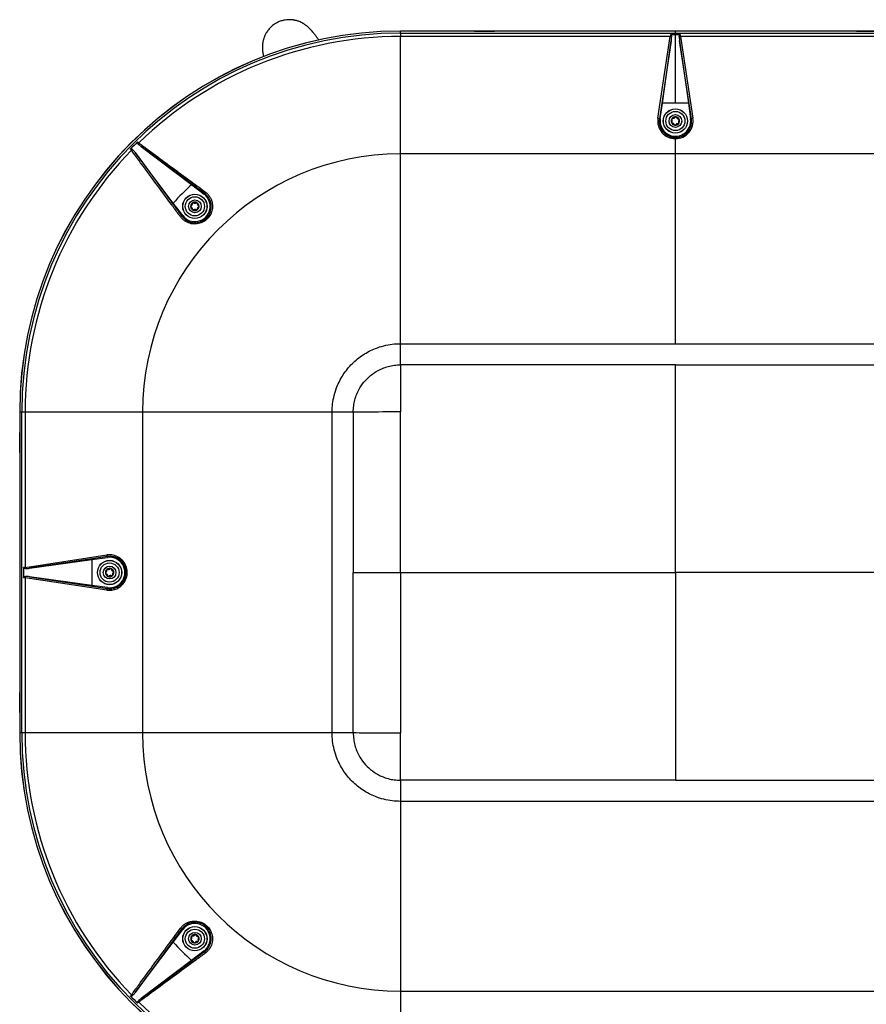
# Model space of a CAD drawing. Header units: millimetres. Extents: x 1141 to 9683, y 1625 to 6203.
# Tile 46 of 118: x 1141 to 1695, y 5106 to 5750. Entities that reach past the tile are written whole.
import ezdxf

# ---------------------------------------------------------------- set-up
doc = ezdxf.new("R2010")
doc.units = ezdxf.units.MM
doc.header["$LTSCALE"] = 25

msp = doc.modelspace()

# ---------------------------------------------------------------- linework, layer by layer
at = {"color": 7, "linetype": 'Continuous', "lineweight": 25}
for p, q in [((1389.99, 5742.66), (1389.99, 5742.69)), ((1403.46, 5742.69), (1389.99, 5742.69)), ((1403.45, 5742.66), (1389.99, 5742.66)), ((1389.99, 5742.66), (1389.99, 5742.65)), ((1389.99, 5741.31), (1389.99, 5742.65)), ((1749.99, 5742.65), (1389.99, 5742.65)), ((1389.99, 5741.31), (1389.99, 5739.1)), ((1389.99, 5741.31), (1569.99, 5741.31)), ((1403.45, 5742.65), (1403.45, 5742.66)), ((1403.46, 5742.66), (1403.45, 5742.66)), ((1403.46, 5742.69), (1403.46, 5742.66)), ((1403.46, 5742.69), (1403.46, 5742.65)), ((1403.46, 5742.66), (1403.46, 5742.69)), ((1403.46, 5742.69), (1403.46, 5742.69)), ((1416.51, 5742.69), (1403.46, 5742.69)), ((1416.51, 5742.65), (1416.51, 5742.69)), ((1416.52, 5742.66), (1416.51, 5742.69)), ((1438.46, 5742.69), (1416.51, 5742.69)), ((1416.52, 5742.66), (1416.52, 5742.65)), ((1438.45, 5742.66), (1416.52, 5742.66)), ((1438.46, 5742.69), (1438.45, 5742.66)), ((1438.45, 5742.65), (1438.45, 5742.66)), ((1438.46, 5742.69), (1438.46, 5742.65)), ((1438.46, 5742.69), (1451.51, 5742.69)), ((1451.51, 5742.65), (1451.51, 5742.69)), ((1451.52, 5742.66), (1451.51, 5742.69)), ((1563.46, 5742.69), (1451.51, 5742.69)), ((1451.52, 5742.66), (1451.52, 5742.65)), ((1563.45, 5742.66), (1451.52, 5742.66)), ((1563.46, 5742.69), (1563.45, 5742.66)), ((1563.45, 5742.65), (1563.45, 5742.66)), ((1563.46, 5742.69), (1563.46, 5742.65)), ((1569.99, 5742.69), (1563.46, 5742.69)), ((1576.51, 5742.69), (1569.99, 5742.69)), ((1569.99, 5741.31), (1569.99, 5742.6)), ((1569.99, 5741.31), (1569.99, 5740.11)), ((1569.99, 5741.31), (1749.99, 5741.31)), ((1576.51, 5742.65), (1576.51, 5742.69)), ((1576.52, 5742.66), (1576.51, 5742.69)), ((1688.46, 5742.69), (1576.51, 5742.69)), ((1576.52, 5742.66), (1576.52, 5742.65)), ((1688.45, 5742.66), (1576.52, 5742.66)), ((1688.46, 5742.69), (1688.45, 5742.66)), ((1688.45, 5742.65), (1688.45, 5742.66)), ((1688.46, 5742.69), (1688.46, 5742.65)), ((1688.46, 5742.69), (1701.51, 5742.69)), ((1389.99, 5662.24), (1389.99, 5739.1)), ((1566.61, 5739.1), (1389.99, 5739.1)), ((1558.49, 5685.67), (1566.61, 5739.1)), ((1567.24, 5736.35), (1559.48, 5685.27)), ((1561.49, 5695.48), (1567.24, 5736.35)), ((1569.99, 5740.11), (1566.72, 5740.11)), ((1569.99, 5695.48), (1569.99, 5740.11)), ((1573.25, 5740.11), (1569.99, 5740.11)), ((1580.49, 5685.27), (1572.73, 5736.35)), ((1572.73, 5736.35), (1578.48, 5695.48)), ((1573.36, 5739.1), (1581.48, 5685.67)), ((1749.99, 5739.1), (1573.36, 5739.1)), ((1560.08, 5685.19), (1561.49, 5695.48)), ((1569.99, 5695.48), (1561.49, 5695.48)), ((1578.48, 5695.48), (1569.99, 5695.48)), ((1578.48, 5695.48), (1579.89, 5685.19)), ((1559.48, 5685.27), (1560.08, 5685.19)), ((1580.49, 5685.27), (1579.89, 5685.19)), ((1569.99, 5672.3), (1569.99, 5673.03)), ((1569.99, 5662.24), (1569.99, 5672.3)), ((1261.76, 5636.43), (1220.12, 5667.09)), ((1220.12, 5667.09), (1253.2, 5642.17)), ((1216.25, 5663.22), (1246.91, 5621.58)), ((1241.17, 5630.14), (1216.25, 5663.22)), ((1569.99, 5662.24), (1389.99, 5662.24)), ((1749.99, 5662.24), (1569.99, 5662.24)), ((1253.2, 5642.17), (1261.4, 5635.95)), ((1261.76, 5636.43), (1261.4, 5635.95)), ((1247.39, 5621.94), (1241.17, 5630.14)), ((1246.91, 5621.58), (1247.39, 5621.94)), ((1389.99, 5524.27), (1389.99, 5538.1)), ((1389.99, 5538.1), (1569.99, 5538.1)), ((1569.99, 5538.1), (1749.99, 5538.1)), ((1569.99, 5524.27), (1389.99, 5524.27)), ((1569.99, 5524.27), (1749.99, 5524.27)), ((1140.68, 5493.35), (1140.65, 5493.35)), ((1140.65, 5493.35), (1140.65, 5479.88)), ((1140.68, 5493.35), (1140.68, 5479.88)), ((1140.68, 5493.35), (1140.69, 5493.35)), ((1142.02, 5493.35), (1140.69, 5493.35)), ((1140.69, 5493.35), (1140.69, 5283.35)), ((1144.24, 5493.35), (1142.02, 5493.35)), ((1142.02, 5283.35), (1142.02, 5493.35)), ((1221.1, 5493.35), (1144.24, 5493.35)), ((1144.24, 5493.35), (1144.24, 5391.73)), ((1221.1, 5493.35), (1221.1, 5283.35)), ((1359.07, 5493.35), (1345.24, 5493.35)), ((1345.24, 5283.35), (1345.24, 5493.35)), ((1359.07, 5493.35), (1359.07, 5388.35)), ((1140.69, 5479.88), (1140.65, 5479.88)), ((1140.67, 5479.88), (1140.65, 5479.88)), ((1140.67, 5479.88), (1140.65, 5479.88)), ((1140.65, 5479.88), (1140.65, 5479.88)), ((1140.65, 5466.83), (1140.65, 5479.88)), ((1140.68, 5479.88), (1140.67, 5479.88)), ((1140.68, 5479.88), (1140.69, 5479.88)), ((1140.65, 5466.83), (1140.68, 5466.82)), ((1140.65, 5466.83), (1140.69, 5466.83)), ((1140.65, 5466.83), (1140.65, 5394.88)), ((1140.68, 5466.82), (1140.68, 5394.88)), ((1140.69, 5466.82), (1140.68, 5466.82)), ((1144.24, 5391.73), (1197.67, 5399.84)), ((1140.69, 5394.88), (1140.65, 5394.88)), ((1140.68, 5394.88), (1140.65, 5394.88)), ((1140.65, 5394.88), (1140.65, 5381.83)), ((1140.68, 5394.88), (1140.69, 5394.88)), ((1198.07, 5398.86), (1146.99, 5391.1)), ((1146.99, 5391.1), (1187.86, 5396.84)), ((1187.86, 5396.84), (1198.15, 5398.26)), ((1187.86, 5396.84), (1187.86, 5379.86)), ((1198.07, 5398.86), (1198.15, 5398.26)), ((1143.23, 5391.62), (1143.23, 5385.08)), ((1359.07, 5283.35), (1359.07, 5388.35)), ((1140.65, 5381.83), (1140.68, 5381.82)), ((1140.65, 5381.83), (1140.69, 5381.83)), ((1140.65, 5381.83), (1140.65, 5309.88)), ((1140.68, 5381.82), (1140.68, 5309.88)), ((1140.69, 5381.82), (1140.68, 5381.82)), ((1144.24, 5384.97), (1144.24, 5283.35)), ((1197.67, 5376.86), (1144.24, 5384.97)), ((1146.99, 5385.61), (1198.07, 5377.85)), ((1187.86, 5379.86), (1146.99, 5385.61)), ((1198.15, 5378.45), (1187.86, 5379.86)), ((1198.07, 5377.85), (1198.15, 5378.45)), ((1140.69, 5309.88), (1140.65, 5309.88)), ((1140.68, 5309.88), (1140.65, 5309.88)), ((1140.65, 5296.83), (1140.65, 5309.88)), ((1140.68, 5309.88), (1140.69, 5309.88)), ((1140.65, 5296.83), (1140.67, 5296.82)), ((1140.65, 5296.83), (1140.69, 5296.83)), ((1140.65, 5296.83), (1140.65, 5296.82)), ((1140.65, 5296.82), (1140.65, 5283.35)), ((1140.67, 5296.82), (1140.65, 5296.82)), ((1140.67, 5296.82), (1140.68, 5296.82)), ((1140.68, 5296.82), (1140.68, 5283.35)), ((1140.69, 5296.82), (1140.68, 5296.82)), ((1140.68, 5283.35), (1140.65, 5283.35)), ((1140.68, 5283.35), (1140.69, 5283.35)), ((1142.02, 5283.35), (1140.69, 5283.35)), ((1144.24, 5283.35), (1142.02, 5283.35)), ((1221.1, 5283.35), (1144.24, 5283.35)), ((1359.07, 5283.35), (1345.24, 5283.35)), ((1569.99, 5252.44), (1389.99, 5252.44)), ((1389.99, 5252.44), (1389.99, 5238.6)), ((1569.99, 5252.44), (1749.99, 5252.44)), ((1749.99, 5238.6), (1389.99, 5238.6)), ((1246.91, 5155.13), (1216.25, 5113.49)), ((1241.17, 5146.57), (1247.39, 5154.76)), ((1246.91, 5155.13), (1247.39, 5154.76)), ((1216.25, 5113.49), (1241.17, 5146.57)), ((1220.12, 5109.61), (1261.76, 5140.28)), ((1261.4, 5140.75), (1253.2, 5134.54)), ((1261.76, 5140.28), (1261.4, 5140.75)), ((1253.2, 5134.54), (1220.12, 5109.61)), ((1389.99, 5114.46), (1749.99, 5114.46)), ((1389.99, 5114.46), (1389.99, 5037.6))]:
    msp.add_line(p, q, dxfattribs=at)
for centre, radius in [((1569.99, 5683.83), 7.94), ((1569.99, 5683.83), 7.89), ((1569.99, 5683.83), 6.25), ((1569.99, 5683.83), 4.17), ((1255.36, 5627.98), 7.94), ((1255.36, 5627.98), 7.89), ((1255.36, 5627.98), 6.25), ((1255.36, 5627.98), 4.17), ((1199.51, 5388.35), 7.94), ((1199.51, 5388.35), 7.89), ((1199.51, 5388.35), 6.25), ((1199.51, 5388.35), 4.17), ((1255.36, 5148.72), 7.94), ((1255.36, 5148.72), 7.89), ((1255.36, 5148.72), 6.25), ((1255.36, 5148.72), 4.17)]:
    msp.add_circle(centre, radius, dxfattribs=at)
for centre, radius, start, end in [((1389.99, 5493.35), 249.33, 90, 180), ((1389.99, 5493.35), 249.31, 90, 180), ((1389.99, 5493.35), 249.3, 90, 180), ((1389.99, 5493.35), 247.96, 90, 180), ((1389.99, 5493.35), 245.75, 90, 134.21315), ((1566.31, 5736.5), 2.62, 64.38139, 83.56054), ((1573.66, 5736.5), 2.62, 96.43946, 115.61861), ((1558.53, 5684.32), 1.35, 44.84519, 91.40957), ((1569.99, 5683.83), 10, 172.16926, 7.83074), ((1569.99, 5683.83), 2.76, 143.09764, 203.09764), ((1569.99, 5683.83), 2.76, 83.09764, 143.09764), ((1569.99, 5683.83), 2.76, 23.09764, 83.09764), ((1569.99, 5683.83), 2.76, 323.09764, 23.09764), ((1581.45, 5684.32), 1.35, 88.59043, 135.15481), ((1569.99, 5683.83), 2.76, 203.09764, 263.09764), ((1569.99, 5683.83), 2.76, 263.09764, 323.09764), ((1389.99, 5493.35), 246.76, 134.24094, 135.75906), ((1389.99, 5493.35), 245.75, 135.78685, 180), ((1215.48, 5662.67), 2.63, 109.44393, 128.60691), ((1220.67, 5667.85), 2.63, 141.39309, 160.55607), ((1389.99, 5493.35), 168.89, 90, 180), ((1389.99, 5493.35), 202.13, 132.58833, 137.41167), ((1255.36, 5627.98), 10, 217.16926, 52.83074), ((1263.14, 5636.42), 1.38, 133.47629, 179.60676), ((1255.36, 5627.98), 2.76, 120, 180), ((1255.36, 5627.98), 2.76, 180, 240), ((1255.36, 5627.98), 2.76, 60, 120), ((1255.36, 5627.98), 2.76, 240, 300), ((1255.36, 5627.98), 2.76, 0, 60), ((1255.36, 5627.98), 2.76, 300, 0), ((1246.92, 5620.2), 1.38, 90.39324, 136.52371), ((1199.02, 5399.81), 1.35, 178.59043, 225.15481), ((1199.51, 5388.35), 10, 262.16926, 97.83074), ((1146.84, 5392.02), 2.62, 186.43946, 205.61861), ((1199.51, 5388.35), 2.76, 130.86263, 190.86263), ((1199.51, 5388.35), 2.76, 190.86263, 250.86263), ((1199.51, 5388.35), 2.76, 70.86263, 130.86263), ((1199.51, 5388.35), 2.76, 10.86263, 70.86263), ((1199.51, 5388.35), 2.76, 310.86263, 10.86263), ((1146.84, 5384.68), 2.62, 154.38139, 173.56054), ((1199.51, 5388.35), 2.76, 250.86263, 310.86263), ((1199.02, 5376.89), 1.35, 134.84519, 181.40957), ((1389.99, 5283.35), 249.33, 180, 270), ((1389.99, 5283.35), 249.31, 180, 270), ((1389.99, 5283.35), 249.3, 180, 270), ((1389.99, 5283.35), 247.96, 180, 270), ((1389.99, 5283.35), 245.75, 180, 224.21315), ((1389.99, 5283.35), 168.89, 180, 270), ((1246.92, 5156.5), 1.38, 223.47629, 269.60676), ((1255.36, 5148.72), 10, 307.16926, 142.83074), ((1255.36, 5148.72), 2.76, 143.31178, 203.31178), ((1255.36, 5148.72), 2.76, 83.31178, 143.31178), ((1255.36, 5148.72), 2.76, 23.31178, 83.31178), ((1255.36, 5148.72), 2.76, 323.31178, 23.31178), ((1389.99, 5283.35), 202.13, 222.58833, 227.41167), ((1255.36, 5148.72), 2.76, 203.31178, 263.31178), ((1255.36, 5148.72), 2.76, 263.31178, 323.31178), ((1263.14, 5140.29), 1.38, 180.39324, 226.52371), ((1389.99, 5283.35), 246.76, 224.24094, 225.75906), ((1215.48, 5114.04), 2.63, 231.39309, 250.55607), ((1220.67, 5108.85), 2.63, 199.44393, 218.60691), ((1389.99, 5283.35), 245.75, 225.78685, 270)]:
    msp.add_arc(centre, radius, start, end, dxfattribs=at)
for centre, major_axis, ratio, start_param, end_param in [((1566.64, 5738.32), (0.28, 3), 0.034973, 0.933232, 1.309852), ((1566.22, 5736.28), (0.73, 4.85), 0.203695, 4.757938, 5.304151), ((1573.75, 5736.28), (-0.73, 4.85), 0.203695, 0.979034, 1.525248), ((1573.33, 5738.32), (-0.28, 3), 0.034973, 4.973333, 5.349953), ((1569.99, 5683.92), (0, 11.62), 0.9999, 1.420094, 3.141593), ((1569.99, 5683.92), (0, 11.62), 0.9999, 3.141593, 4.863091), ((1199.42, 5388.35), (11.62, 0), 0.9999, 4.561687, 8.004684), ((1145.02, 5391.7), (3, 0.28), 0.034973, 1.831741, 2.208361), ((1147.06, 5392.12), (4.85, 0.73), 0.203695, 4.120627, 4.66684), ((1145.02, 5385), (3, -0.28), 0.034973, 4.074825, 4.451445), ((1147.06, 5384.58), (4.85, -0.73), 0.203695, 1.616345, 2.162559)]:
    msp.add_ellipse(centre, major_axis=major_axis, ratio=ratio, start_param=start_param, end_param=end_param, dxfattribs=at)
for points, knots in [([(1336.45, 5736.8), (1336.38, 5736.9), (1336.17, 5737.21), (1335.79, 5737.77), (1335.27, 5738.49), (1334.69, 5739.3), (1334.04, 5740.17), (1333.31, 5741.1), (1332.52, 5742.07), (1331.66, 5743.05), (1330.75, 5744.03), (1329.95, 5744.81), (1329.29, 5745.41), (1328.8, 5745.84), (1328.31, 5746.24), (1327.85, 5746.59), (1327.41, 5746.9), (1327, 5747.18), (1326.61, 5747.43), (1326.24, 5747.65), (1325.9, 5747.85), (1325.21, 5748.22), (1324.32, 5748.64), (1323.23, 5749.07), (1322.29, 5749.38), (1321.49, 5749.6), (1320.87, 5749.74), (1320.37, 5749.84), (1320.02, 5749.9), (1319.55, 5749.97), (1318.96, 5750.04), (1318.13, 5750.11), (1317.16, 5750.14), (1315.94, 5750.1), (1314.95, 5749.99), (1314.33, 5749.89), (1314.18, 5749.86), (1313.93, 5749.82), (1313.52, 5749.74), (1312.83, 5749.58), (1311.83, 5749.3), (1310.59, 5748.85), (1309.32, 5748.28), (1308.08, 5747.59), (1306.82, 5746.75), (1305.62, 5745.78), (1304.51, 5744.71), (1303.59, 5743.65), (1302.78, 5742.58), (1302.13, 5741.56), (1301.61, 5740.62), (1301.2, 5739.75), (1300.85, 5738.91), (1300.56, 5738.11), (1300.32, 5737.34), (1300.02, 5736.21), (1299.77, 5734.86), (1299.63, 5733.47), (1299.6, 5732.66), (1299.6, 5731.78), (1299.64, 5730.73), (1299.73, 5729.52), (1299.9, 5728.21), (1300.08, 5727.06), (1300.22, 5726.31), (1300.28, 5725.97), (1300.29, 5725.93)], [0, 0, 0, 0, 0.010461, 0.031884, 0.055691, 0.081907, 0.110552, 0.142709, 0.177478, 0.214853, 0.254812, 0.297317, 0.319507, 0.342183, 0.363301, 0.382147, 0.398723, 0.413036, 0.425092, 0.434901, 0.442471, 0.448176, 0.468598, 0.486277, 0.501236, 0.513498, 0.523083, 0.529038, 0.533157, 0.535962, 0.540979, 0.547204, 0.554621, 0.563279, 0.573234, 0.574124, 0.575023, 0.576172, 0.578671, 0.583099, 0.589434, 0.597436, 0.606118, 0.615383, 0.625225, 0.637554, 0.6494, 0.659783, 0.668691, 0.679196, 0.687684, 0.696106, 0.704486, 0.712822, 0.721115, 0.729367, 0.751858, 0.774091, 0.800233, 0.825573, 0.850021, 0.891496, 0.930225, 0.96627, 0.996233, 1, 1, 1, 1]), ([(1566.72, 5740.11), (1566.77, 5740.11), (1566.9, 5740.1), (1567.1, 5739.99), (1567.27, 5739.78), (1567.43, 5739.39), (1567.44, 5739.08), (1567.45, 5738.86)], [0, 0, 0, 0, 0.106202, 0.22744, 0.416222, 0.603122, 1, 1, 1, 1]), ([(1572.53, 5738.86), (1572.53, 5739.08), (1572.55, 5739.39), (1572.7, 5739.78), (1572.88, 5739.99), (1573.08, 5740.1), (1573.2, 5740.11), (1573.25, 5740.11)], [0, 0, 0, 0, 0.3968782, 0.5837775, 0.7725602, 0.8937978, 1, 1, 1, 1]), ([(1559.48, 5685.27), (1559.42, 5684.63), (1559.24, 5682.76), (1559.79, 5680.24), (1560.92, 5678.01), (1562.42, 5676.02), (1564.87, 5674.12), (1567.74, 5673.14), (1569.46, 5673.06), (1569.99, 5673.03)], [0, 0, 0, 0, 0.107542, 0.314989, 0.418751, 0.522493, 0.723446, 0.9161, 1, 1, 1, 1]), ([(1567.55, 5683.27), (1567.51, 5683.22), (1567.45, 5683.14), (1567.41, 5682.98), (1567.42, 5682.84), (1567.44, 5682.77), (1567.45, 5682.74)], [0, 0, 0, 0, 0.293317, 0.587513, 0.871368, 1, 1, 1, 1]), ([(1567.55, 5683.27), (1567.64, 5683.38), (1567.83, 5683.61), (1567.95, 5684.05), (1567.94, 5684.48), (1567.85, 5684.78), (1567.77, 5684.92), (1567.75, 5684.95)], [0, 0, 0, 0, 0.246747, 0.494637, 0.719561, 0.941652, 1, 1, 1, 1]), ([(1567.78, 5685.48), (1567.77, 5685.46), (1567.72, 5685.39), (1567.68, 5685.26), (1567.68, 5685.1), (1567.73, 5685), (1567.75, 5684.95)], [0, 0, 0, 0, 0.146424, 0.416956, 0.690778, 1, 1, 1, 1]), ([(1568.28, 5685.66), (1568.23, 5685.67), (1568.12, 5685.68), (1567.96, 5685.64), (1567.85, 5685.56), (1567.8, 5685.5), (1567.78, 5685.48)], [0, 0, 0, 0, 0.293403, 0.587595, 0.871447, 1, 1, 1, 1]), ([(1568.28, 5685.66), (1568.43, 5685.63), (1568.72, 5685.59), (1569.16, 5685.7), (1569.53, 5685.92), (1569.74, 5686.15), (1569.83, 5686.29), (1569.84, 5686.32)], [0, 0, 0, 0, 0.246772, 0.494659, 0.71958, 0.941673, 1, 1, 1, 1]), ([(1570.32, 5686.56), (1570.29, 5686.56), (1570.21, 5686.57), (1570.08, 5686.54), (1569.94, 5686.46), (1569.88, 5686.37), (1569.84, 5686.32)], [0, 0, 0, 0, 0.146401, 0.416933, 0.690754, 1, 1, 1, 1]), ([(1569.99, 5673.03), (1570.66, 5673.07), (1572.48, 5673.18), (1575.32, 5674.26), (1578.06, 5676.45), (1579.95, 5679.46), (1580.73, 5682.55), (1580.56, 5684.51), (1580.49, 5685.27)], [0, 0, 0, 0, 0.107693, 0.292956, 0.479126, 0.671744, 0.872113, 1, 1, 1, 1]), ([(1570.72, 5686.22), (1570.7, 5686.27), (1570.66, 5686.37), (1570.54, 5686.48), (1570.42, 5686.54), (1570.34, 5686.56), (1570.32, 5686.56)], [0, 0, 0, 0, 0.293376, 0.58757, 0.871423, 1, 1, 1, 1]), ([(1570.72, 5686.22), (1570.77, 5686.08), (1570.88, 5685.8), (1571.2, 5685.47), (1571.58, 5685.27), (1571.88, 5685.2), (1572.04, 5685.2), (1572.08, 5685.2)], [0, 0, 0, 0, 0.246764, 0.494652, 0.719574, 0.941666, 1, 1, 1, 1]), ([(1572.42, 5684.39), (1572.33, 5684.27), (1572.14, 5684.04), (1572.02, 5683.6), (1572.03, 5683.17), (1572.12, 5682.88), (1572.2, 5682.73), (1572.22, 5682.7)], [0, 0, 0, 0, 0.246747, 0.494637, 0.719561, 0.941652, 1, 1, 1, 1]), ([(1572.52, 5684.91), (1572.51, 5684.93), (1572.47, 5685), (1572.38, 5685.1), (1572.24, 5685.18), (1572.13, 5685.19), (1572.08, 5685.2)], [0, 0, 0, 0, 0.146347, 0.41688, 0.6907, 1, 1, 1, 1]), ([(1572.42, 5684.39), (1572.46, 5684.43), (1572.53, 5684.51), (1572.57, 5684.67), (1572.56, 5684.81), (1572.53, 5684.88), (1572.52, 5684.91)], [0, 0, 0, 0, 0.293317, 0.587513, 0.871368, 1, 1, 1, 1]), ([(1567.45, 5682.74), (1567.46, 5682.72), (1567.5, 5682.65), (1567.59, 5682.55), (1567.73, 5682.47), (1567.84, 5682.46), (1567.9, 5682.45)], [0, 0, 0, 0, 0.146347, 0.41688, 0.6907, 1, 1, 1, 1]), ([(1569.25, 5681.44), (1569.2, 5681.57), (1569.09, 5681.85), (1568.78, 5682.18), (1568.4, 5682.39), (1568.1, 5682.45), (1567.93, 5682.45), (1567.9, 5682.45)], [0, 0, 0, 0, 0.246764, 0.494652, 0.719574, 0.941666, 1, 1, 1, 1]), ([(1569.25, 5681.44), (1569.27, 5681.38), (1569.31, 5681.28), (1569.43, 5681.17), (1569.55, 5681.11), (1569.63, 5681.09), (1569.66, 5681.09)], [0, 0, 0, 0, 0.293376, 0.58757, 0.871423, 1, 1, 1, 1]), ([(1569.66, 5681.09), (1569.68, 5681.09), (1569.76, 5681.08), (1569.89, 5681.11), (1570.03, 5681.19), (1570.1, 5681.28), (1570.13, 5681.33)], [0, 0, 0, 0, 0.146401, 0.416933, 0.690754, 1, 1, 1, 1]), ([(1571.69, 5681.99), (1571.54, 5682.02), (1571.25, 5682.06), (1570.81, 5681.95), (1570.44, 5681.73), (1570.23, 5681.5), (1570.15, 5681.36), (1570.13, 5681.33)], [0, 0, 0, 0, 0.246772, 0.494659, 0.71958, 0.941673, 1, 1, 1, 1]), ([(1571.69, 5681.99), (1571.74, 5681.99), (1571.85, 5681.97), (1572.01, 5682.02), (1572.12, 5682.09), (1572.17, 5682.15), (1572.19, 5682.17)], [0, 0, 0, 0, 0.293403, 0.587595, 0.871447, 1, 1, 1, 1]), ([(1572.19, 5682.17), (1572.21, 5682.19), (1572.25, 5682.26), (1572.29, 5682.39), (1572.29, 5682.55), (1572.24, 5682.65), (1572.22, 5682.7)], [0, 0, 0, 0, 0.146424, 0.416956, 0.690778, 1, 1, 1, 1]), ([(1218.19, 5668.73), (1218.05, 5668.89), (1217.83, 5669.12), (1217.67, 5669.5), (1217.64, 5669.77), (1217.71, 5669.99), (1217.79, 5670.09), (1217.83, 5670.13)], [0, 0, 0, 0, 0.395133, 0.581216, 0.769177, 0.889698, 1, 1, 1, 1]), ([(1217.83, 5670.13), (1217.9, 5670.08), (1218.14, 5669.88), (1218.42, 5669.65), (1218.62, 5669.49)], [0, 0, 0, 0, 0.301195, 1, 1, 1, 1]), ([(1213.2, 5665.51), (1213.25, 5665.55), (1213.35, 5665.63), (1213.57, 5665.7), (1213.84, 5665.67), (1214.22, 5665.51), (1214.45, 5665.29), (1214.61, 5665.15)], [0, 0, 0, 0, 0.1103023, 0.230823, 0.4187841, 0.6048672, 1, 1, 1, 1]), ([(1213.85, 5664.72), (1213.69, 5664.92), (1213.46, 5665.19), (1213.26, 5665.44), (1213.2, 5665.51)], [0, 0, 0, 0, 0.698805, 1, 1, 1, 1]), ([(1245.92, 5621.15), (1245.54, 5621.67), (1243.63, 5624.26), (1235.6, 5635.16), (1225.29, 5649.17), (1216.51, 5661.09), (1213.85, 5664.72)], [0, 0, 0, 0, 0.035726, 0.178629, 0.750241, 1, 1, 1, 1]), ([(1214.61, 5665.15), (1214.73, 5665.02), (1215.31, 5664.41), (1215.84, 5663.74), (1216.25, 5663.22)], [0, 0, 0, 0, 0.210133, 1, 1, 1, 1]), ([(1220.12, 5667.09), (1219.6, 5667.5), (1218.93, 5668.02), (1218.32, 5668.61), (1218.19, 5668.73)], [0, 0, 0, 0, 0.789867, 1, 1, 1, 1]), ([(1218.62, 5669.49), (1219.14, 5669.11), (1221.73, 5667.2), (1232.62, 5659.18), (1246.63, 5648.87), (1258.56, 5640.09), (1262.19, 5637.42)], [0, 0, 0, 0, 0.0357257, 0.1786287, 0.7502408, 1, 1, 1, 1]), ([(1389.99, 5538.1), (1389.99, 5541.31), (1389.99, 5548.1), (1389.99, 5558.71), (1389.99, 5570.12), (1389.99, 5582.02), (1389.99, 5593.34), (1389.99, 5603.79), (1389.99, 5613.14), (1389.99, 5621.96), (1389.99, 5630.06), (1389.99, 5637.32), (1389.99, 5643.63), (1389.99, 5648.92), (1389.99, 5653.19), (1389.99, 5656.48), (1389.99, 5658.95), (1389.99, 5660.77), (1389.99, 5661.79), (1389.99, 5662.24)], [0, 0, 0, 0, 0.076775, 0.162286, 0.25463, 0.351294, 0.449321, 0.528012, 0.603964, 0.67562, 0.741475, 0.800473, 0.85173, 0.894602, 0.929062, 0.955524, 0.974908, 0.989021, 1, 1, 1, 1]), ([(1569.99, 5538.1), (1569.99, 5541.31), (1569.99, 5548.1), (1569.99, 5558.71), (1569.99, 5570.12), (1569.99, 5582.02), (1569.99, 5593.34), (1569.99, 5603.79), (1569.99, 5613.14), (1569.99, 5621.96), (1569.99, 5630.06), (1569.99, 5637.32), (1569.99, 5643.63), (1569.99, 5648.92), (1569.99, 5653.19), (1569.99, 5656.48), (1569.99, 5658.95), (1569.99, 5660.77), (1569.99, 5661.79), (1569.99, 5662.24)], [0, 0, 0, 0, 0.076775, 0.162286, 0.25463, 0.351294, 0.449321, 0.528012, 0.603964, 0.67562, 0.741475, 0.800473, 0.85173, 0.894602, 0.929062, 0.955524, 0.974908, 0.989021, 1, 1, 1, 1]), ([(1262.19, 5637.42), (1262.71, 5636.99), (1263.76, 5636.13), (1265.02, 5634.53), (1266, 5632.74), (1266.65, 5630.8), (1266.95, 5628.78), (1266.9, 5626.74), (1266.5, 5624.76), (1265.54, 5622.3), (1263.62, 5619.64), (1260.46, 5617.41), (1256.79, 5616.31), (1252.93, 5616.44), (1249.87, 5617.61), (1247.73, 5619.14), (1246.61, 5620.25), (1246.06, 5620.96), (1245.92, 5621.15)], [0, 0, 0, 0, 0.051518, 0.103036, 0.154576, 0.20611, 0.257248, 0.308377, 0.357969, 0.407553, 0.502576, 0.5951, 0.687558, 0.782262, 0.880451, 0.931308, 0.982165, 1, 1, 1, 1]), ([(1246.91, 5621.58), (1247.04, 5621.41), (1247.91, 5620.27), (1249.95, 5618.56), (1253.31, 5617.27), (1256.84, 5617.14), (1260.19, 5618.14), (1263.09, 5620.18), (1265.21, 5623.12), (1266.25, 5626.69), (1266, 5630.43), (1264.52, 5633.93), (1262.68, 5635.59), (1261.76, 5636.43)], [0, 0, 0, 0, 0.0179085, 0.1197433, 0.218331, 0.3132346, 0.4056632, 0.4979996, 0.5928265, 0.6915985, 0.7937185, 0.8968591, 1, 1, 1, 1]), ([(1252.89, 5628.43), (1252.85, 5628.4), (1252.75, 5628.35), (1252.65, 5628.21), (1252.6, 5628.09), (1252.6, 5628.01), (1252.6, 5627.98)], [0, 0, 0, 0, 0.293376, 0.58757, 0.871423, 1, 1, 1, 1]), ([(1252.6, 5627.98), (1252.6, 5627.96), (1252.61, 5627.88), (1252.65, 5627.75), (1252.75, 5627.62), (1252.84, 5627.57), (1252.89, 5627.54)], [0, 0, 0, 0, 0.146401, 0.416933, 0.690754, 1, 1, 1, 1]), ([(1252.89, 5628.43), (1253.02, 5628.49), (1253.29, 5628.63), (1253.57, 5628.99), (1253.73, 5629.39), (1253.76, 5629.7), (1253.75, 5629.86), (1253.74, 5629.89)], [0, 0, 0, 0, 0.246764, 0.494652, 0.719574, 0.941666, 1, 1, 1, 1]), ([(1253.74, 5626.07), (1253.75, 5626.22), (1253.76, 5626.52), (1253.6, 5626.94), (1253.33, 5627.28), (1253.08, 5627.46), (1252.93, 5627.53), (1252.89, 5627.54)], [0, 0, 0, 0, 0.246772, 0.494659, 0.71958, 0.941673, 1, 1, 1, 1]), ([(1253.98, 5630.37), (1253.95, 5630.35), (1253.89, 5630.31), (1253.8, 5630.21), (1253.74, 5630.06), (1253.74, 5629.95), (1253.74, 5629.89)], [0, 0, 0, 0, 0.146347, 0.41688, 0.6907, 1, 1, 1, 1]), ([(1253.74, 5626.07), (1253.74, 5626.02), (1253.74, 5625.91), (1253.8, 5625.76), (1253.89, 5625.65), (1253.96, 5625.61), (1253.98, 5625.6)], [0, 0, 0, 0, 0.293403, 0.587595, 0.871447, 1, 1, 1, 1]), ([(1254.51, 5630.34), (1254.46, 5630.36), (1254.37, 5630.42), (1254.2, 5630.44), (1254.07, 5630.42), (1254, 5630.38), (1253.98, 5630.37)], [0, 0, 0, 0, 0.293317, 0.587513, 0.871368, 1, 1, 1, 1]), ([(1253.98, 5625.6), (1254, 5625.58), (1254.07, 5625.55), (1254.2, 5625.52), (1254.37, 5625.54), (1254.46, 5625.6), (1254.51, 5625.63)], [0, 0, 0, 0, 0.146424, 0.416956, 0.690778, 1, 1, 1, 1]), ([(1254.51, 5630.34), (1254.63, 5630.26), (1254.88, 5630.1), (1255.33, 5630.03), (1255.76, 5630.09), (1256.04, 5630.22), (1256.18, 5630.32), (1256.2, 5630.34)], [0, 0, 0, 0, 0.246747, 0.494637, 0.719561, 0.941652, 1, 1, 1, 1]), ([(1256.2, 5625.63), (1256.08, 5625.71), (1255.83, 5625.87), (1255.38, 5625.94), (1254.95, 5625.88), (1254.67, 5625.75), (1254.54, 5625.65), (1254.51, 5625.63)], [0, 0, 0, 0, 0.246747, 0.494637, 0.719561, 0.941652, 1, 1, 1, 1]), ([(1256.73, 5630.37), (1256.71, 5630.38), (1256.64, 5630.42), (1256.51, 5630.44), (1256.34, 5630.42), (1256.25, 5630.37), (1256.2, 5630.34)], [0, 0, 0, 0, 0.146424, 0.416956, 0.690778, 1, 1, 1, 1]), ([(1256.2, 5625.63), (1256.25, 5625.6), (1256.34, 5625.54), (1256.51, 5625.52), (1256.64, 5625.55), (1256.71, 5625.59), (1256.73, 5625.6)], [0, 0, 0, 0, 0.293317, 0.587513, 0.871368, 1, 1, 1, 1]), ([(1256.97, 5629.89), (1256.97, 5629.95), (1256.97, 5630.06), (1256.91, 5630.21), (1256.82, 5630.31), (1256.75, 5630.36), (1256.73, 5630.37)], [0, 0, 0, 0, 0.293403, 0.587595, 0.871447, 1, 1, 1, 1]), ([(1256.73, 5625.6), (1256.76, 5625.61), (1256.82, 5625.65), (1256.91, 5625.76), (1256.97, 5625.91), (1256.97, 5626.02), (1256.97, 5626.07)], [0, 0, 0, 0, 0.146347, 0.41688, 0.6907, 1, 1, 1, 1]), ([(1257.82, 5627.54), (1257.69, 5627.47), (1257.43, 5627.33), (1257.14, 5626.98), (1256.98, 5626.58), (1256.95, 5626.27), (1256.97, 5626.11), (1256.97, 5626.07)], [0, 0, 0, 0, 0.246764, 0.494652, 0.719574, 0.941666, 1, 1, 1, 1]), ([(1256.97, 5629.89), (1256.96, 5629.75), (1256.95, 5629.45), (1257.12, 5629.03), (1257.38, 5628.68), (1257.63, 5628.51), (1257.79, 5628.44), (1257.82, 5628.43)], [0, 0, 0, 0, 0.246772, 0.494659, 0.71958, 0.941673, 1, 1, 1, 1]), ([(1258.11, 5627.98), (1258.11, 5628.01), (1258.11, 5628.09), (1258.06, 5628.22), (1257.96, 5628.35), (1257.87, 5628.4), (1257.82, 5628.43)], [0, 0, 0, 0, 0.1464006, 0.4169327, 0.6907543, 1, 1, 1, 1]), ([(1257.82, 5627.54), (1257.87, 5627.57), (1257.96, 5627.62), (1258.06, 5627.75), (1258.11, 5627.88), (1258.11, 5627.96), (1258.11, 5627.98)], [0, 0, 0, 0, 0.2933764, 0.5875702, 0.871423, 1, 1, 1, 1]), ([(1345.24, 5493.35), (1345.3, 5495.15), (1345.43, 5498.83), (1346.5, 5504.37), (1348.12, 5509.44), (1350.18, 5513.96), (1352.47, 5517.9), (1355.19, 5521.62), (1358.29, 5525.05), (1361.72, 5528.15), (1365.44, 5530.86), (1369.38, 5533.16), (1373.9, 5535.22), (1378.97, 5536.84), (1384.51, 5537.91), (1388.19, 5538.04), (1389.99, 5538.1)], [0, 0, 0, 0, 0.076805, 0.156939, 0.239951, 0.303775, 0.368607, 0.434128, 0.5, 0.565872, 0.631393, 0.696225, 0.760049, 0.843061, 0.923195, 1, 1, 1, 1]), ([(1359.07, 5493.35), (1359.12, 5494.7), (1359.22, 5497.4), (1360.05, 5501.38), (1361.56, 5505.85), (1364.12, 5510.64), (1367.98, 5515.35), (1372.7, 5519.22), (1377.48, 5521.78), (1381.96, 5523.29), (1385.94, 5524.12), (1388.64, 5524.22), (1389.99, 5524.27)], [0, 0, 0, 0, 0.083364, 0.166751, 0.250116, 0.375058, 0.5, 0.624942, 0.749884, 0.833249, 0.916636, 1, 1, 1, 1]), ([(1389.99, 5524.27), (1389.99, 5523.24), (1389.99, 5520.15), (1389.99, 5509.85), (1389.99, 5500.6), (1389.99, 5493.41)], [0, 0, 0, 0, 0.100198, 0.301774, 1, 1, 1, 1]), ([(1569.99, 5388.35), (1569.99, 5394.04), (1569.99, 5405.12), (1569.99, 5421.27), (1569.99, 5436.47), (1569.99, 5450.68), (1569.99, 5463.83), (1569.99, 5475.87), (1569.99, 5486.51), (1569.99, 5495.75), (1569.99, 5503.62), (1569.99, 5510.4), (1569.99, 5516.04), (1569.99, 5520.55), (1569.99, 5523.15), (1569.99, 5524.27)], [0, 0, 0, 0, 0.12545, 0.244311, 0.356205, 0.460751, 0.55757, 0.646281, 0.726506, 0.792268, 0.85029, 0.900285, 0.941966, 0.975056, 1, 1, 1, 1]), ([(1345.24, 5493.35), (1342.03, 5493.35), (1335.24, 5493.35), (1324.63, 5493.35), (1313.22, 5493.35), (1301.32, 5493.35), (1289.99, 5493.35), (1279.54, 5493.35), (1270.19, 5493.35), (1261.38, 5493.35), (1253.28, 5493.35), (1246.02, 5493.35), (1239.71, 5493.35), (1234.42, 5493.35), (1230.15, 5493.35), (1226.85, 5493.35), (1224.39, 5493.35), (1222.57, 5493.35), (1221.55, 5493.35), (1221.1, 5493.35)], [0, 0, 0, 0, 0.076775, 0.162286, 0.25463, 0.351294, 0.449321, 0.528012, 0.603964, 0.67562, 0.741475, 0.800473, 0.85173, 0.894602, 0.929062, 0.955524, 0.974908, 0.989021, 1, 1, 1, 1]), ([(1389.99, 5493.41), (1382.31, 5493.41), (1371.99, 5493.4), (1361.71, 5493.36), (1359.07, 5493.35)], [0, 0, 0, 0, 0.743568, 1, 1, 1, 1]), ([(1389.99, 5388.35), (1389.99, 5393.84), (1389.99, 5404.52), (1389.99, 5420.09), (1389.99, 5434.77), (1389.99, 5448.5), (1389.99, 5461.23), (1389.99, 5472.93), (1389.99, 5483.54), (1389.99, 5490.25), (1389.99, 5493.41)], [0, 0, 0, 0, 0.156557, 0.304975, 0.444814, 0.575636, 0.697004, 0.808479, 0.909624, 1, 1, 1, 1]), ([(1198.07, 5377.85), (1198.71, 5377.79), (1200.58, 5377.6), (1203.1, 5378.16), (1205.33, 5379.29), (1207.32, 5380.78), (1209.23, 5383.24), (1210.38, 5386.72), (1210.32, 5390.28), (1209.14, 5393.58), (1206.98, 5396.34), (1204, 5398.26), (1200.88, 5399.09), (1198.88, 5398.92), (1198.07, 5398.86)], [0, 0, 0, 0, 0.053797, 0.157572, 0.209479, 0.261376, 0.361902, 0.458277, 0.551263, 0.643028, 0.736052, 0.832238, 0.932304, 1, 1, 1, 1]), ([(1144.48, 5390.89), (1144.26, 5390.9), (1143.95, 5390.91), (1143.56, 5391.07), (1143.35, 5391.24), (1143.24, 5391.44), (1143.23, 5391.56), (1143.23, 5391.62)], [0, 0, 0, 0, 0.396878, 0.583778, 0.77256, 0.893798, 1, 1, 1, 1]), ([(1197.01, 5388.32), (1196.97, 5388.29), (1196.89, 5388.22), (1196.81, 5388.07), (1196.79, 5387.94), (1196.8, 5387.86), (1196.81, 5387.83)], [0, 0, 0, 0, 0.2933764, 0.5875702, 0.871423, 1, 1, 1, 1]), ([(1196.81, 5387.83), (1196.81, 5387.81), (1196.83, 5387.73), (1196.9, 5387.61), (1197.02, 5387.5), (1197.12, 5387.47), (1197.18, 5387.45)], [0, 0, 0, 0, 0.146401, 0.416933, 0.690754, 1, 1, 1, 1]), ([(1197.01, 5388.32), (1197.13, 5388.42), (1197.36, 5388.6), (1197.57, 5389), (1197.66, 5389.43), (1197.63, 5389.73), (1197.58, 5389.89), (1197.57, 5389.93)], [0, 0, 0, 0, 0.246764, 0.494652, 0.719574, 0.941666, 1, 1, 1, 1]), ([(1198.29, 5386.17), (1198.27, 5386.32), (1198.22, 5386.61), (1197.98, 5387), (1197.65, 5387.28), (1197.37, 5387.41), (1197.21, 5387.45), (1197.18, 5387.45)], [0, 0, 0, 0, 0.246772, 0.494659, 0.71958, 0.941673, 1, 1, 1, 1]), ([(1197.71, 5390.44), (1197.69, 5390.42), (1197.63, 5390.36), (1197.57, 5390.25), (1197.53, 5390.09), (1197.56, 5389.98), (1197.57, 5389.93)], [0, 0, 0, 0, 0.146347, 0.41688, 0.6907, 1, 1, 1, 1]), ([(1198.24, 5390.5), (1198.19, 5390.52), (1198.08, 5390.56), (1197.92, 5390.55), (1197.79, 5390.5), (1197.73, 5390.45), (1197.71, 5390.44)], [0, 0, 0, 0, 0.293317, 0.587513, 0.871368, 1, 1, 1, 1]), ([(1198.24, 5390.5), (1198.37, 5390.45), (1198.65, 5390.34), (1199.11, 5390.36), (1199.51, 5390.5), (1199.77, 5390.68), (1199.88, 5390.8), (1199.9, 5390.82)], [0, 0, 0, 0, 0.2467473, 0.4946372, 0.7195608, 0.9416518, 1, 1, 1, 1]), ([(1200.42, 5390.96), (1200.39, 5390.96), (1200.31, 5390.99), (1200.18, 5390.98), (1200.02, 5390.93), (1199.94, 5390.86), (1199.9, 5390.82)], [0, 0, 0, 0, 0.146424, 0.416956, 0.690778, 1, 1, 1, 1]), ([(1200.74, 5390.53), (1200.73, 5390.59), (1200.71, 5390.69), (1200.62, 5390.83), (1200.51, 5390.92), (1200.44, 5390.95), (1200.42, 5390.96)], [0, 0, 0, 0, 0.293403, 0.587595, 0.871447, 1, 1, 1, 1]), ([(1200.74, 5390.53), (1200.76, 5390.39), (1200.8, 5390.1), (1201.04, 5389.71), (1201.37, 5389.42), (1201.65, 5389.3), (1201.81, 5389.26), (1201.85, 5389.25)], [0, 0, 0, 0, 0.246772, 0.4946587, 0.7195803, 0.9416728, 1, 1, 1, 1]), ([(1201.32, 5386.27), (1201.34, 5386.29), (1201.39, 5386.34), (1201.46, 5386.46), (1201.49, 5386.62), (1201.47, 5386.72), (1201.46, 5386.78)], [0, 0, 0, 0, 0.146347, 0.41688, 0.6907, 1, 1, 1, 1]), ([(1202.01, 5388.38), (1201.9, 5388.29), (1201.67, 5388.11), (1201.45, 5387.7), (1201.37, 5387.28), (1201.4, 5386.97), (1201.45, 5386.81), (1201.46, 5386.78)], [0, 0, 0, 0, 0.246764, 0.494652, 0.719574, 0.941666, 1, 1, 1, 1]), ([(1202.22, 5388.87), (1202.21, 5388.9), (1202.19, 5388.98), (1202.13, 5389.09), (1202, 5389.2), (1201.9, 5389.23), (1201.85, 5389.25)], [0, 0, 0, 0, 0.146401, 0.416933, 0.690754, 1, 1, 1, 1]), ([(1202.01, 5388.38), (1202.06, 5388.42), (1202.14, 5388.49), (1202.21, 5388.63), (1202.23, 5388.77), (1202.22, 5388.85), (1202.22, 5388.87)], [0, 0, 0, 0, 0.293376, 0.58757, 0.871423, 1, 1, 1, 1]), ([(1359.07, 5388.35), (1359.71, 5388.35), (1361.2, 5388.35), (1363.86, 5388.35), (1367.3, 5388.35), (1371.67, 5388.35), (1376.96, 5388.35), (1383.18, 5388.35), (1387.62, 5388.35), (1389.99, 5388.35)], [0, 0, 0, 0, 0.062213, 0.146532, 0.258182, 0.396635, 0.569822, 0.771163, 1, 1, 1, 1]), ([(1389.99, 5388.35), (1389.99, 5382.87), (1389.99, 5372.19), (1389.99, 5356.61), (1389.99, 5341.94), (1389.99, 5328.21), (1389.99, 5315.47), (1389.99, 5303.78), (1389.99, 5293.17), (1389.99, 5286.46), (1389.99, 5283.3)], [0, 0, 0, 0, 0.156557, 0.304975, 0.444814, 0.575636, 0.697004, 0.808479, 0.909624, 1, 1, 1, 1]), ([(1389.99, 5388.35), (1393, 5388.35), (1399.37, 5388.35), (1409.43, 5388.35), (1420.5, 5388.35), (1432.55, 5388.35), (1445.55, 5388.35), (1459.46, 5388.35), (1474.8, 5388.35), (1491.6, 5388.35), (1509.87, 5388.35), (1529.1, 5388.35), (1549.24, 5388.35), (1562.97, 5388.35), (1569.99, 5388.35)], [0, 0, 0, 0, 0.0502064, 0.1061775, 0.1677469, 0.234748, 0.3070143, 0.384379, 0.4666752, 0.5626979, 0.6642638, 0.7711509, 0.883137, 1, 1, 1, 1]), ([(1749.99, 5388.35), (1746.97, 5388.35), (1740.61, 5388.35), (1730.54, 5388.35), (1719.47, 5388.35), (1707.42, 5388.35), (1694.43, 5388.35), (1680.51, 5388.35), (1665.17, 5388.35), (1648.37, 5388.35), (1630.1, 5388.35), (1610.88, 5388.35), (1590.73, 5388.35), (1577, 5388.35), (1569.99, 5388.35)], [0, 0, 0, 0, 0.0502064, 0.1061775, 0.1677469, 0.234748, 0.3070143, 0.384379, 0.4666752, 0.5626979, 0.6642638, 0.7711509, 0.883137, 1, 1, 1, 1]), ([(1569.99, 5388.35), (1569.99, 5382.66), (1569.99, 5371.59), (1569.99, 5355.44), (1569.99, 5340.23), (1569.99, 5326.03), (1569.99, 5312.88), (1569.99, 5300.83), (1569.99, 5290.2), (1569.99, 5280.95), (1569.99, 5273.08), (1569.99, 5266.3), (1569.99, 5260.66), (1569.99, 5256.16), (1569.99, 5253.56), (1569.99, 5252.44)], [0, 0, 0, 0, 0.12545, 0.244311, 0.356205, 0.460751, 0.55757, 0.646281, 0.726506, 0.792268, 0.85029, 0.900285, 0.941966, 0.975056, 1, 1, 1, 1]), ([(1143.23, 5385.08), (1143.23, 5385.14), (1143.24, 5385.26), (1143.35, 5385.46), (1143.56, 5385.64), (1143.95, 5385.79), (1144.26, 5385.8), (1144.48, 5385.81)], [0, 0, 0, 0, 0.106202, 0.22744, 0.416222, 0.603122, 1, 1, 1, 1]), ([(1198.29, 5386.17), (1198.3, 5386.12), (1198.31, 5386.01), (1198.41, 5385.87), (1198.51, 5385.79), (1198.59, 5385.76), (1198.61, 5385.75)], [0, 0, 0, 0, 0.293403, 0.587595, 0.871447, 1, 1, 1, 1]), ([(1198.61, 5385.75), (1198.64, 5385.74), (1198.71, 5385.72), (1198.85, 5385.72), (1199, 5385.77), (1199.08, 5385.84), (1199.12, 5385.88)], [0, 0, 0, 0, 0.146424, 0.416956, 0.690778, 1, 1, 1, 1]), ([(1200.79, 5386.2), (1200.65, 5386.26), (1200.38, 5386.36), (1199.92, 5386.35), (1199.51, 5386.21), (1199.26, 5386.03), (1199.15, 5385.91), (1199.12, 5385.88)], [0, 0, 0, 0, 0.2467473, 0.4946372, 0.7195608, 0.9416518, 1, 1, 1, 1]), ([(1200.79, 5386.2), (1200.84, 5386.18), (1200.94, 5386.14), (1201.11, 5386.15), (1201.24, 5386.2), (1201.3, 5386.25), (1201.32, 5386.27)], [0, 0, 0, 0, 0.293317, 0.587513, 0.871368, 1, 1, 1, 1]), ([(1345.24, 5283.35), (1342.03, 5283.35), (1335.24, 5283.35), (1324.63, 5283.35), (1313.22, 5283.35), (1301.32, 5283.35), (1289.99, 5283.35), (1279.54, 5283.35), (1270.19, 5283.35), (1261.38, 5283.35), (1253.28, 5283.35), (1246.02, 5283.35), (1239.71, 5283.35), (1234.42, 5283.35), (1230.15, 5283.35), (1226.85, 5283.35), (1224.39, 5283.35), (1222.57, 5283.35), (1221.55, 5283.35), (1221.1, 5283.35)], [0, 0, 0, 0, 0.076775, 0.162286, 0.25463, 0.351294, 0.449321, 0.528012, 0.603964, 0.67562, 0.741475, 0.800473, 0.85173, 0.894602, 0.929062, 0.955524, 0.974908, 0.989021, 1, 1, 1, 1]), ([(1389.99, 5238.6), (1388.19, 5238.67), (1384.51, 5238.79), (1378.97, 5239.86), (1373.9, 5241.49), (1369.38, 5243.55), (1365.44, 5245.84), (1361.72, 5248.55), (1358.29, 5251.65), (1355.19, 5255.09), (1352.47, 5258.81), (1350.18, 5262.74), (1348.12, 5267.26), (1346.5, 5272.34), (1345.43, 5277.88), (1345.3, 5281.55), (1345.24, 5283.35)], [0, 0, 0, 0, 0.076805, 0.156939, 0.239951, 0.303775, 0.368607, 0.434128, 0.5, 0.565872, 0.631393, 0.696225, 0.760049, 0.843061, 0.923195, 1, 1, 1, 1]), ([(1389.99, 5283.3), (1382.31, 5283.3), (1371.99, 5283.3), (1361.71, 5283.34), (1359.07, 5283.35)], [0, 0, 0, 0, 0.743568, 1, 1, 1, 1]), ([(1359.07, 5283.35), (1359.12, 5282), (1359.22, 5279.3), (1360.05, 5275.33), (1361.56, 5270.85), (1364.12, 5266.07), (1367.99, 5261.35), (1372.7, 5257.48), (1377.48, 5254.92), (1381.96, 5253.41), (1385.94, 5252.58), (1388.64, 5252.49), (1389.99, 5252.44)], [0, 0, 0, 0, 0.083364, 0.166751, 0.250116, 0.375058, 0.5, 0.624942, 0.749884, 0.833249, 0.916636, 1, 1, 1, 1]), ([(1389.99, 5252.44), (1389.99, 5253.46), (1389.99, 5256.55), (1389.99, 5266.85), (1389.99, 5276.11), (1389.99, 5283.3)], [0, 0, 0, 0, 0.100198, 0.301774, 1, 1, 1, 1]), ([(1389.99, 5238.6), (1389.99, 5235.39), (1389.99, 5228.6), (1389.99, 5218), (1389.99, 5206.59), (1389.99, 5194.68), (1389.99, 5183.36), (1389.99, 5172.91), (1389.99, 5163.56), (1389.99, 5154.75), (1389.99, 5146.64), (1389.99, 5139.39), (1389.99, 5133.08), (1389.99, 5127.79), (1389.99, 5123.52), (1389.99, 5120.22), (1389.99, 5117.76), (1389.99, 5115.94), (1389.99, 5114.91), (1389.99, 5114.46)], [0, 0, 0, 0, 0.076775, 0.162286, 0.25463, 0.351294, 0.449321, 0.528012, 0.603964, 0.67562, 0.741475, 0.800473, 0.85173, 0.894602, 0.929062, 0.955524, 0.974908, 0.989021, 1, 1, 1, 1]), ([(1213.85, 5111.98), (1214.23, 5112.5), (1216.14, 5115.1), (1224.16, 5125.99), (1234.46, 5139.99), (1243.25, 5151.93), (1245.92, 5155.56)], [0, 0, 0, 0, 0.0357257, 0.1786287, 0.7502408, 1, 1, 1, 1]), ([(1245.92, 5155.56), (1246.35, 5156.08), (1247.21, 5157.13), (1248.81, 5158.39), (1250.6, 5159.37), (1252.54, 5160.02), (1254.56, 5160.32), (1256.6, 5160.27), (1258.58, 5159.86), (1261.03, 5158.91), (1263.7, 5156.99), (1265.93, 5153.82), (1267.03, 5150.15), (1266.9, 5146.29), (1265.73, 5143.24), (1264.2, 5141.09), (1263.09, 5139.98), (1262.37, 5139.43), (1262.19, 5139.29)], [0, 0, 0, 0, 0.051518, 0.103036, 0.154576, 0.20611, 0.257248, 0.308377, 0.357969, 0.407553, 0.502576, 0.5951, 0.687558, 0.782262, 0.880451, 0.931308, 0.982165, 1, 1, 1, 1]), ([(1261.76, 5140.28), (1261.93, 5140.41), (1263.07, 5141.28), (1264.78, 5143.31), (1266.07, 5146.67), (1266.2, 5150.2), (1265.2, 5153.56), (1263.16, 5156.46), (1260.22, 5158.58), (1256.65, 5159.62), (1252.91, 5159.36), (1249.41, 5157.89), (1247.74, 5156.05), (1246.91, 5155.13)], [0, 0, 0, 0, 0.017909, 0.119743, 0.218331, 0.313235, 0.405663, 0.498, 0.592827, 0.691599, 0.793719, 0.896859, 1, 1, 1, 1]), ([(1252.92, 5148.15), (1253.01, 5148.27), (1253.2, 5148.5), (1253.32, 5148.94), (1253.31, 5149.37), (1253.22, 5149.66), (1253.13, 5149.81), (1253.12, 5149.84)], [0, 0, 0, 0, 0.246764, 0.494652, 0.719574, 0.941666, 1, 1, 1, 1]), ([(1253.15, 5150.37), (1253.13, 5150.35), (1253.09, 5150.28), (1253.05, 5150.15), (1253.05, 5149.99), (1253.09, 5149.89), (1253.12, 5149.84)], [0, 0, 0, 0, 0.146347, 0.41688, 0.6907, 1, 1, 1, 1]), ([(1253.65, 5150.55), (1253.59, 5150.56), (1253.49, 5150.57), (1253.32, 5150.52), (1253.21, 5150.45), (1253.16, 5150.39), (1253.15, 5150.37)], [0, 0, 0, 0, 0.293317, 0.587513, 0.871368, 1, 1, 1, 1]), ([(1253.65, 5150.55), (1253.79, 5150.52), (1254.08, 5150.48), (1254.53, 5150.59), (1254.9, 5150.82), (1255.1, 5151.05), (1255.19, 5151.19), (1255.2, 5151.22)], [0, 0, 0, 0, 0.246747, 0.494637, 0.719561, 0.941652, 1, 1, 1, 1]), ([(1255.68, 5151.46), (1255.65, 5151.46), (1255.57, 5151.47), (1255.44, 5151.44), (1255.3, 5151.35), (1255.24, 5151.27), (1255.2, 5151.22)], [0, 0, 0, 0, 0.146424, 0.416956, 0.690778, 1, 1, 1, 1]), ([(1256.08, 5151.12), (1256.06, 5151.17), (1256.02, 5151.27), (1255.9, 5151.38), (1255.78, 5151.44), (1255.7, 5151.46), (1255.68, 5151.46)], [0, 0, 0, 0, 0.293403, 0.587595, 0.871447, 1, 1, 1, 1]), ([(1256.08, 5151.12), (1256.13, 5150.98), (1256.24, 5150.7), (1256.56, 5150.38), (1256.94, 5150.17), (1257.24, 5150.1), (1257.41, 5150.1), (1257.44, 5150.1)], [0, 0, 0, 0, 0.246772, 0.494659, 0.71958, 0.941673, 1, 1, 1, 1]), ([(1257.79, 5149.29), (1257.7, 5149.18), (1257.51, 5148.95), (1257.39, 5148.51), (1257.4, 5148.07), (1257.5, 5147.78), (1257.58, 5147.64), (1257.59, 5147.61)], [0, 0, 0, 0, 0.246764, 0.494652, 0.719574, 0.941666, 1, 1, 1, 1]), ([(1257.89, 5149.81), (1257.87, 5149.84), (1257.84, 5149.91), (1257.75, 5150.01), (1257.61, 5150.09), (1257.5, 5150.1), (1257.44, 5150.1)], [0, 0, 0, 0, 0.146401, 0.416933, 0.690754, 1, 1, 1, 1]), ([(1257.79, 5149.29), (1257.83, 5149.33), (1257.89, 5149.42), (1257.93, 5149.58), (1257.92, 5149.72), (1257.9, 5149.79), (1257.89, 5149.81)], [0, 0, 0, 0, 0.293376, 0.58757, 0.871423, 1, 1, 1, 1]), ([(1252.92, 5148.15), (1252.89, 5148.11), (1252.82, 5148.03), (1252.78, 5147.86), (1252.79, 5147.73), (1252.82, 5147.65), (1252.82, 5147.63)], [0, 0, 0, 0, 0.293376, 0.58757, 0.871423, 1, 1, 1, 1]), ([(1252.82, 5147.63), (1252.84, 5147.61), (1252.87, 5147.54), (1252.96, 5147.44), (1253.11, 5147.36), (1253.21, 5147.35), (1253.27, 5147.34)], [0, 0, 0, 0, 0.1464006, 0.4169327, 0.6907543, 1, 1, 1, 1]), ([(1254.63, 5146.33), (1254.58, 5146.47), (1254.47, 5146.74), (1254.15, 5147.07), (1253.77, 5147.28), (1253.47, 5147.34), (1253.3, 5147.34), (1253.27, 5147.34)], [0, 0, 0, 0, 0.246772, 0.494659, 0.71958, 0.941673, 1, 1, 1, 1]), ([(1254.63, 5146.33), (1254.65, 5146.28), (1254.69, 5146.18), (1254.81, 5146.06), (1254.93, 5146), (1255.01, 5145.99), (1255.03, 5145.99)], [0, 0, 0, 0, 0.293403, 0.587595, 0.871447, 1, 1, 1, 1]), ([(1255.03, 5145.99), (1255.06, 5145.98), (1255.14, 5145.98), (1255.27, 5146.01), (1255.41, 5146.09), (1255.48, 5146.18), (1255.51, 5146.23)], [0, 0, 0, 0, 0.146424, 0.416956, 0.690778, 1, 1, 1, 1]), ([(1257.07, 5146.9), (1256.92, 5146.92), (1256.63, 5146.97), (1256.19, 5146.85), (1255.82, 5146.63), (1255.61, 5146.4), (1255.53, 5146.26), (1255.51, 5146.23)], [0, 0, 0, 0, 0.246747, 0.494637, 0.719561, 0.941652, 1, 1, 1, 1]), ([(1257.07, 5146.9), (1257.12, 5146.89), (1257.23, 5146.87), (1257.39, 5146.92), (1257.5, 5147), (1257.55, 5147.06), (1257.57, 5147.08)], [0, 0, 0, 0, 0.293317, 0.587513, 0.871368, 1, 1, 1, 1]), ([(1257.57, 5147.08), (1257.58, 5147.1), (1257.63, 5147.16), (1257.66, 5147.29), (1257.66, 5147.46), (1257.62, 5147.55), (1257.59, 5147.61)], [0, 0, 0, 0, 0.146347, 0.41688, 0.6907, 1, 1, 1, 1]), ([(1262.19, 5139.29), (1261.67, 5138.9), (1259.07, 5136.99), (1248.18, 5128.97), (1234.17, 5118.66), (1222.24, 5109.88), (1218.62, 5107.21)], [0, 0, 0, 0, 0.0357257, 0.1786287, 0.7502408, 1, 1, 1, 1]), ([(1213.2, 5111.19), (1213.26, 5111.27), (1213.46, 5111.51), (1213.69, 5111.79), (1213.85, 5111.98)], [0, 0, 0, 0, 0.301195, 1, 1, 1, 1]), ([(1214.61, 5111.56), (1214.45, 5111.41), (1214.22, 5111.2), (1213.84, 5111.03), (1213.57, 5111.01), (1213.35, 5111.07), (1213.25, 5111.16), (1213.2, 5111.19)], [0, 0, 0, 0, 0.395133, 0.581216, 0.769177, 0.889698, 1, 1, 1, 1]), ([(1216.25, 5113.49), (1215.84, 5112.96), (1215.31, 5112.3), (1214.73, 5111.69), (1214.61, 5111.56)], [0, 0, 0, 0, 0.789867, 1, 1, 1, 1]), ([(1218.19, 5107.98), (1218.32, 5108.1), (1218.93, 5108.68), (1219.6, 5109.2), (1220.12, 5109.61)], [0, 0, 0, 0, 0.210133, 1, 1, 1, 1]), ([(1217.83, 5106.57), (1217.79, 5106.62), (1217.71, 5106.71), (1217.64, 5106.93), (1217.67, 5107.21), (1217.83, 5107.59), (1218.05, 5107.82), (1218.19, 5107.98)], [0, 0, 0, 0, 0.110302, 0.230823, 0.418784, 0.604867, 1, 1, 1, 1]), ([(1218.62, 5107.21), (1218.42, 5107.05), (1218.14, 5106.82), (1217.9, 5106.63), (1217.83, 5106.57)], [0, 0, 0, 0, 0.698805, 1, 1, 1, 1])]:
    msp.add_open_spline(points, degree=3, knots=knots, dxfattribs=at)

doc.saveas('drawing.dxf')
